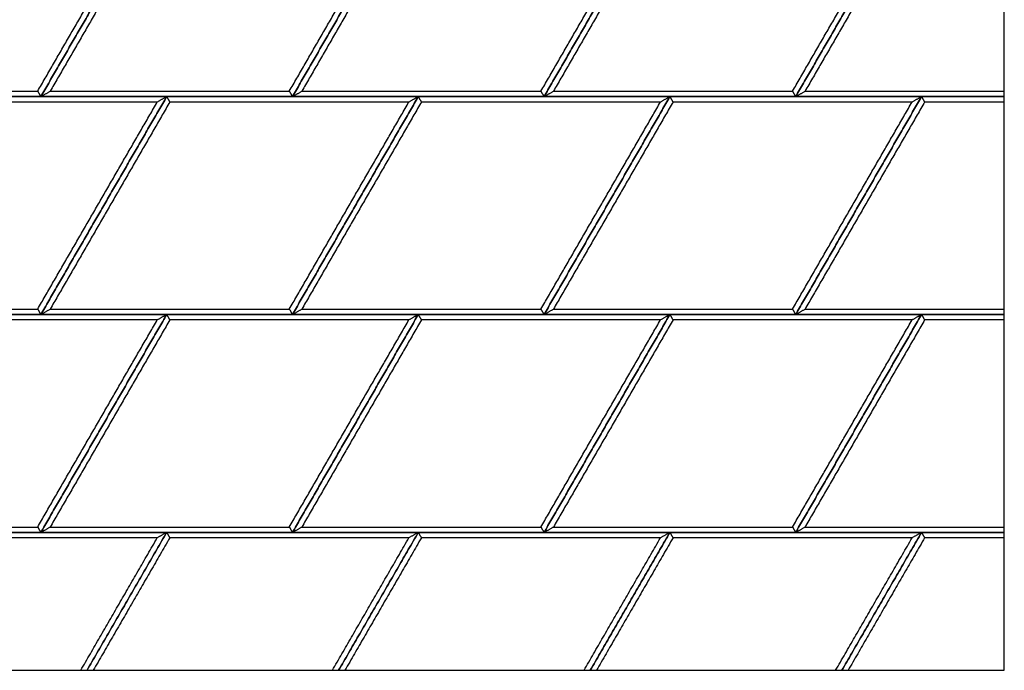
# Model space of a CAD drawing. Header units: millimetres. Extents: x 3130.24 to 3136.88, y 1607.75 to 1610.07.
# Tile 17 of 19: x 3136.1 to 3136.88, y 1607.75 to 1608.27. Entities that reach past the tile are written whole.
import ezdxf

# ---------------------------------------------------------------- set-up
doc = ezdxf.new("R2010")
doc.units = ezdxf.units.MM
doc.layers.add('Make2D', color=7, linetype='Continuous', true_color=0x000000)
doc.layers.add('Make2D$Visible$Curves', color=7, linetype='Continuous', true_color=0x000000)

# ---------------------------------------------------------------- blocks, each defined once
blk = doc.blocks.new('Cissus4')
at = {"layer": 'Make2D'}
blk.add_lwpolyline([(3136.87895, 1607.74874), (3136.87895, 1609.18103), (3135.44665, 1609.18103), (3135.44665, 1607.74874)], close=True, dxfattribs=at)
at = {"layer": 'Make2D$Visible$Curves', "color": 18, "lineweight": -3, "true_color": 0x000000}
for points, degree in [([(3136.11029, 1608.20926), (3136.15784, 1608.2916), (3136.20538, 1608.37395)], 2), ([(3136.21282, 1608.37824), (3136.1628, 1608.2916), (3136.11278, 1608.20496)], 2), ([(3136.11278, 1608.20496), (3136.1628, 1608.2916), (3136.21282, 1608.37824)], 2), ([(3136.2153, 1608.37395), (3136.16776, 1608.2916), (3136.12022, 1608.20926)], 2), ([(3136.31039, 1608.20926), (3136.35793, 1608.2916), (3136.40547, 1608.37395)], 2), ([(3136.31287, 1608.20496), (3136.36289, 1608.2916), (3136.41291, 1608.37824)], 2), ([(3136.41291, 1608.37824), (3136.36289, 1608.2916), (3136.31287, 1608.20496)], 2), ([(3136.41539, 1608.37395), (3136.36785, 1608.2916), (3136.32031, 1608.20926)], 2), ([(3136.51048, 1608.20926), (3136.55802, 1608.2916), (3136.60556, 1608.37395)], 2), ([(3136.51296, 1608.20496), (3136.56298, 1608.2916), (3136.613, 1608.37824)], 2), ([(3136.613, 1608.37824), (3136.56298, 1608.2916), (3136.51296, 1608.20496)], 2), ([(3136.61549, 1608.37395), (3136.56794, 1608.2916), (3136.5204, 1608.20926)], 2), ([(3136.71057, 1608.20926), (3136.75811, 1608.2916), (3136.80565, 1608.37395)], 2), ([(3136.8131, 1608.37824), (3136.76307, 1608.2916), (3136.71305, 1608.20496)], 2), ([(3136.71305, 1608.20496), (3136.76307, 1608.2916), (3136.8131, 1608.37824)], 2), ([(3136.81558, 1608.37395), (3136.76804, 1608.2916), (3136.72049, 1608.20926)], 2), ([(3135.92013, 1608.20926), (3136.01521, 1608.20926), (3136.11029, 1608.20926)], 2), ([(3136.11029, 1608.20926), (3136.11039, 1608.2091), (3136.11057, 1608.20878), (3136.11085, 1608.2083), (3136.11112, 1608.20782), (3136.1114, 1608.20735), (3136.11167, 1608.20687), (3136.11195, 1608.20639), (3136.11222, 1608.20591), (3136.1125, 1608.20544), (3136.11268, 1608.20512), (3136.11278, 1608.20496)], 3), ([(3136.11278, 1608.20496), (3136.11305, 1608.20512), (3136.1136, 1608.20544), (3136.11443, 1608.20591), (3136.11526, 1608.20639), (3136.11608, 1608.20687), (3136.11691, 1608.20735), (3136.11774, 1608.20782), (3136.11856, 1608.2083), (3136.11939, 1608.20878), (3136.11994, 1608.2091), (3136.12022, 1608.20926)], 3), ([(3136.12022, 1608.20926), (3136.2153, 1608.20926), (3136.31039, 1608.20926)], 2), ([(3136.31039, 1608.20926), (3136.31048, 1608.2091), (3136.31066, 1608.20878), (3136.31094, 1608.2083), (3136.31121, 1608.20782), (3136.31149, 1608.20735), (3136.31176, 1608.20687), (3136.31204, 1608.20639), (3136.31232, 1608.20591), (3136.31259, 1608.20544), (3136.31278, 1608.20512), (3136.31287, 1608.20496)], 3), ([(3136.31287, 1608.20496), (3136.31314, 1608.20512), (3136.31369, 1608.20544), (3136.31452, 1608.20591), (3136.31535, 1608.20639), (3136.31617, 1608.20687), (3136.317, 1608.20735), (3136.31783, 1608.20782), (3136.31866, 1608.2083), (3136.31948, 1608.20878), (3136.32003, 1608.2091), (3136.32031, 1608.20926)], 3), ([(3136.32031, 1608.20926), (3136.41539, 1608.20926), (3136.51048, 1608.20926)], 2), ([(3136.51048, 1608.20926), (3136.51057, 1608.2091), (3136.51075, 1608.20878), (3136.51103, 1608.2083), (3136.5113, 1608.20782), (3136.51158, 1608.20735), (3136.51186, 1608.20687), (3136.51213, 1608.20639), (3136.51241, 1608.20591), (3136.51268, 1608.20544), (3136.51287, 1608.20512), (3136.51296, 1608.20496)], 3), ([(3136.51296, 1608.20496), (3136.51323, 1608.20512), (3136.51379, 1608.20544), (3136.51461, 1608.20591), (3136.51544, 1608.20639), (3136.51627, 1608.20687), (3136.51709, 1608.20735), (3136.51792, 1608.20782), (3136.51875, 1608.2083), (3136.51957, 1608.20878), (3136.52013, 1608.2091), (3136.5204, 1608.20926)], 3), ([(3136.5204, 1608.20926), (3136.61549, 1608.20926), (3136.71057, 1608.20926)], 2), ([(3136.71057, 1608.20926), (3136.71066, 1608.2091), (3136.71085, 1608.20878), (3136.71112, 1608.2083), (3136.7114, 1608.20782), (3136.71167, 1608.20735), (3136.71195, 1608.20687), (3136.71222, 1608.20639), (3136.7125, 1608.20591), (3136.71277, 1608.20544), (3136.71296, 1608.20512), (3136.71305, 1608.20496)], 3), ([(3136.71305, 1608.20496), (3136.71333, 1608.20512), (3136.71388, 1608.20544), (3136.7147, 1608.20591), (3136.71553, 1608.20639), (3136.71636, 1608.20687), (3136.71719, 1608.20735), (3136.71801, 1608.20782), (3136.71884, 1608.2083), (3136.71967, 1608.20878), (3136.72022, 1608.2091), (3136.72049, 1608.20926)], 3), ([(3136.72049, 1608.20926), (3136.79972, 1608.20926), (3136.87895, 1608.20926)], 2), ([(3135.91268, 1608.20496), (3136.01273, 1608.20496), (3136.11278, 1608.20496)], 2), ([(3136.21282, 1608.20496), (3136.11278, 1608.20496), (3136.01273, 1608.20496)], 2), ([(3136.20538, 1608.20066), (3136.11029, 1608.20066), (3136.01521, 1608.20066)], 2), ([(3136.11029, 1608.03597), (3136.15784, 1608.11832), (3136.20538, 1608.20066)], 2), ([(3136.11278, 1608.20496), (3136.21282, 1608.20496), (3136.31287, 1608.20496)], 2), ([(3136.11278, 1608.03167), (3136.1628, 1608.11832), (3136.21282, 1608.20496)], 2), ([(3136.21282, 1608.20496), (3136.1628, 1608.11832), (3136.11278, 1608.03167)], 2), ([(3136.2153, 1608.20066), (3136.16776, 1608.11832), (3136.12022, 1608.03597)], 2), ([(3136.21282, 1608.20496), (3136.21255, 1608.2048), (3136.21199, 1608.20448), (3136.21117, 1608.204), (3136.21034, 1608.20353), (3136.20951, 1608.20305), (3136.20869, 1608.20257), (3136.20786, 1608.20209), (3136.20703, 1608.20162), (3136.20621, 1608.20114), (3136.20565, 1608.20082), (3136.20538, 1608.20066)], 3), ([(3136.21282, 1608.20496), (3136.21291, 1608.2048), (3136.2131, 1608.20448), (3136.21337, 1608.204), (3136.21365, 1608.20353), (3136.21392, 1608.20305), (3136.2142, 1608.20257), (3136.21447, 1608.20209), (3136.21475, 1608.20162), (3136.21503, 1608.20114), (3136.21521, 1608.20082), (3136.2153, 1608.20066)], 3), ([(3136.41291, 1608.20496), (3136.31287, 1608.20496), (3136.21282, 1608.20496)], 2), ([(3136.40547, 1608.20066), (3136.31039, 1608.20066), (3136.2153, 1608.20066)], 2), ([(3136.31039, 1608.03597), (3136.35793, 1608.11832), (3136.40547, 1608.20066)], 2), ([(3136.31287, 1608.03167), (3136.36289, 1608.11832), (3136.41291, 1608.20496)], 2), ([(3136.31287, 1608.20496), (3136.41291, 1608.20496), (3136.51296, 1608.20496)], 2), ([(3136.41291, 1608.20496), (3136.36289, 1608.11832), (3136.31287, 1608.03167)], 2), ([(3136.41539, 1608.20066), (3136.36785, 1608.11832), (3136.32031, 1608.03597)], 2), ([(3136.41291, 1608.20496), (3136.41264, 1608.2048), (3136.41209, 1608.20448), (3136.41126, 1608.204), (3136.41043, 1608.20353), (3136.40961, 1608.20305), (3136.40878, 1608.20257), (3136.40795, 1608.20209), (3136.40712, 1608.20162), (3136.4063, 1608.20114), (3136.40575, 1608.20082), (3136.40547, 1608.20066)], 3), ([(3136.41291, 1608.20496), (3136.413, 1608.2048), (3136.41319, 1608.20448), (3136.41346, 1608.204), (3136.41374, 1608.20353), (3136.41402, 1608.20305), (3136.41429, 1608.20257), (3136.41457, 1608.20209), (3136.41484, 1608.20162), (3136.41512, 1608.20114), (3136.4153, 1608.20082), (3136.41539, 1608.20066)], 3), ([(3136.613, 1608.20496), (3136.51296, 1608.20496), (3136.41291, 1608.20496)], 2), ([(3136.60556, 1608.20066), (3136.51048, 1608.20066), (3136.41539, 1608.20066)], 2), ([(3136.51048, 1608.03597), (3136.55802, 1608.11832), (3136.60556, 1608.20066)], 2), ([(3136.51296, 1608.03167), (3136.56298, 1608.11832), (3136.613, 1608.20496)], 2), ([(3136.613, 1608.20496), (3136.56298, 1608.11832), (3136.51296, 1608.03167)], 2), ([(3136.51296, 1608.20496), (3136.613, 1608.20496), (3136.71305, 1608.20496)], 2), ([(3136.61549, 1608.20066), (3136.56794, 1608.11832), (3136.5204, 1608.03597)], 2), ([(3136.613, 1608.20496), (3136.61273, 1608.2048), (3136.61218, 1608.20448), (3136.61135, 1608.204), (3136.61052, 1608.20353), (3136.6097, 1608.20305), (3136.60887, 1608.20257), (3136.60804, 1608.20209), (3136.60722, 1608.20162), (3136.60639, 1608.20114), (3136.60584, 1608.20082), (3136.60556, 1608.20066)], 3), ([(3136.613, 1608.20496), (3136.6131, 1608.2048), (3136.61328, 1608.20448), (3136.61356, 1608.204), (3136.61383, 1608.20353), (3136.61411, 1608.20305), (3136.61438, 1608.20257), (3136.61466, 1608.20209), (3136.61493, 1608.20162), (3136.61521, 1608.20114), (3136.61539, 1608.20082), (3136.61549, 1608.20066)], 3), ([(3136.8131, 1608.20496), (3136.71305, 1608.20496), (3136.613, 1608.20496)], 2), ([(3136.80565, 1608.20066), (3136.71057, 1608.20066), (3136.61549, 1608.20066)], 2), ([(3136.71057, 1608.03597), (3136.75811, 1608.11832), (3136.80565, 1608.20066)], 2), ([(3136.71305, 1608.03167), (3136.76307, 1608.11832), (3136.8131, 1608.20496)], 2), ([(3136.8131, 1608.20496), (3136.76307, 1608.11832), (3136.71305, 1608.03167)], 2), ([(3136.71305, 1608.20496), (3136.796, 1608.20496), (3136.87895, 1608.20496)], 2), ([(3136.81558, 1608.20066), (3136.76804, 1608.11832), (3136.72049, 1608.03597)], 2), ([(3136.8131, 1608.20496), (3136.81282, 1608.2048), (3136.81227, 1608.20448), (3136.81144, 1608.204), (3136.81062, 1608.20353), (3136.80979, 1608.20305), (3136.80896, 1608.20257), (3136.80813, 1608.20209), (3136.80731, 1608.20162), (3136.80648, 1608.20114), (3136.80593, 1608.20082), (3136.80565, 1608.20066)], 3), ([(3136.8131, 1608.20496), (3136.81319, 1608.2048), (3136.81337, 1608.20448), (3136.81365, 1608.204), (3136.81392, 1608.20353), (3136.8142, 1608.20305), (3136.81447, 1608.20257), (3136.81475, 1608.20209), (3136.81503, 1608.20162), (3136.8153, 1608.20114), (3136.81549, 1608.20082), (3136.81558, 1608.20066)], 3), ([(3136.87895, 1608.20496), (3136.84602, 1608.20496), (3136.8131, 1608.20496)], 2), ([(3136.87895, 1608.20066), (3136.84726, 1608.20066), (3136.81558, 1608.20066)], 2), ([(3135.92013, 1608.03597), (3136.01521, 1608.03597), (3136.11029, 1608.03597)], 2), ([(3136.11029, 1608.03597), (3136.11039, 1608.03581), (3136.11057, 1608.03549), (3136.11085, 1608.03502), (3136.11112, 1608.03454), (3136.1114, 1608.03406), (3136.11167, 1608.03358), (3136.11195, 1608.03311), (3136.11222, 1608.03263), (3136.1125, 1608.03215), (3136.11268, 1608.03183), (3136.11278, 1608.03167)], 3), ([(3136.11278, 1608.03167), (3136.11305, 1608.03183), (3136.1136, 1608.03215), (3136.11443, 1608.03263), (3136.11526, 1608.03311), (3136.11608, 1608.03358), (3136.11691, 1608.03406), (3136.11774, 1608.03454), (3136.11856, 1608.03502), (3136.11939, 1608.03549), (3136.11994, 1608.03581), (3136.12022, 1608.03597)], 3), ([(3136.12022, 1608.03597), (3136.2153, 1608.03597), (3136.31039, 1608.03597)], 2), ([(3136.31039, 1608.03597), (3136.31048, 1608.03581), (3136.31066, 1608.03549), (3136.31094, 1608.03502), (3136.31121, 1608.03454), (3136.31149, 1608.03406), (3136.31176, 1608.03358), (3136.31204, 1608.03311), (3136.31232, 1608.03263), (3136.31259, 1608.03215), (3136.31278, 1608.03183), (3136.31287, 1608.03167)], 3), ([(3136.31287, 1608.03167), (3136.31314, 1608.03183), (3136.31369, 1608.03215), (3136.31452, 1608.03263), (3136.31535, 1608.03311), (3136.31617, 1608.03358), (3136.317, 1608.03406), (3136.31783, 1608.03454), (3136.31866, 1608.03502), (3136.31948, 1608.03549), (3136.32003, 1608.03581), (3136.32031, 1608.03597)], 3), ([(3136.32031, 1608.03597), (3136.41539, 1608.03597), (3136.51048, 1608.03597)], 2), ([(3136.51048, 1608.03597), (3136.51057, 1608.03581), (3136.51075, 1608.03549), (3136.51103, 1608.03502), (3136.5113, 1608.03454), (3136.51158, 1608.03406), (3136.51186, 1608.03358), (3136.51213, 1608.03311), (3136.51241, 1608.03263), (3136.51268, 1608.03215), (3136.51287, 1608.03183), (3136.51296, 1608.03167)], 3), ([(3136.51296, 1608.03167), (3136.51323, 1608.03183), (3136.51379, 1608.03215), (3136.51461, 1608.03263), (3136.51544, 1608.03311), (3136.51627, 1608.03358), (3136.51709, 1608.03406), (3136.51792, 1608.03454), (3136.51875, 1608.03502), (3136.51957, 1608.03549), (3136.52013, 1608.03581), (3136.5204, 1608.03597)], 3), ([(3136.5204, 1608.03597), (3136.61549, 1608.03597), (3136.71057, 1608.03597)], 2), ([(3136.71057, 1608.03597), (3136.71066, 1608.03581), (3136.71085, 1608.03549), (3136.71112, 1608.03502), (3136.7114, 1608.03454), (3136.71167, 1608.03406), (3136.71195, 1608.03358), (3136.71222, 1608.03311), (3136.7125, 1608.03263), (3136.71277, 1608.03215), (3136.71296, 1608.03183), (3136.71305, 1608.03167)], 3), ([(3136.71305, 1608.03167), (3136.71333, 1608.03183), (3136.71388, 1608.03215), (3136.7147, 1608.03263), (3136.71553, 1608.03311), (3136.71636, 1608.03358), (3136.71719, 1608.03406), (3136.71801, 1608.03454), (3136.71884, 1608.03502), (3136.71967, 1608.03549), (3136.72022, 1608.03581), (3136.72049, 1608.03597)], 3), ([(3136.72049, 1608.03597), (3136.79972, 1608.03597), (3136.87895, 1608.03597)], 2), ([(3135.91268, 1608.03167), (3136.01273, 1608.03167), (3136.11278, 1608.03167)], 2), ([(3136.21282, 1608.03167), (3136.11278, 1608.03167), (3136.01273, 1608.03167)], 2), ([(3136.20538, 1608.02738), (3136.11029, 1608.02738), (3136.01521, 1608.02738)], 2), ([(3136.11029, 1607.86269), (3136.15784, 1607.94503), (3136.20538, 1608.02738)], 2), ([(3136.21282, 1608.03167), (3136.1628, 1607.94503), (3136.11278, 1607.85839)], 2), ([(3136.11278, 1607.85839), (3136.1628, 1607.94503), (3136.21282, 1608.03167)], 2), ([(3136.11278, 1608.03167), (3136.21282, 1608.03167), (3136.31287, 1608.03167)], 2), ([(3136.2153, 1608.02738), (3136.16776, 1607.94503), (3136.12022, 1607.86269)], 2), ([(3136.21282, 1608.03167), (3136.21255, 1608.03152), (3136.21199, 1608.0312), (3136.21117, 1608.03072), (3136.21034, 1608.03024), (3136.20951, 1608.02977), (3136.20869, 1608.02929), (3136.20786, 1608.02881), (3136.20703, 1608.02833), (3136.20621, 1608.02786), (3136.20565, 1608.02754), (3136.20538, 1608.02738)], 3), ([(3136.21282, 1608.03167), (3136.21291, 1608.03152), (3136.2131, 1608.0312), (3136.21337, 1608.03072), (3136.21365, 1608.03024), (3136.21392, 1608.02977), (3136.2142, 1608.02929), (3136.21447, 1608.02881), (3136.21475, 1608.02833), (3136.21503, 1608.02786), (3136.21521, 1608.02754), (3136.2153, 1608.02738)], 3), ([(3136.41291, 1608.03167), (3136.31287, 1608.03167), (3136.21282, 1608.03167)], 2), ([(3136.40547, 1608.02738), (3136.31039, 1608.02738), (3136.2153, 1608.02738)], 2), ([(3136.31039, 1607.86269), (3136.35793, 1607.94503), (3136.40547, 1608.02738)], 2), ([(3136.31287, 1607.85839), (3136.36289, 1607.94503), (3136.41291, 1608.03167)], 2), ([(3136.41291, 1608.03167), (3136.36289, 1607.94503), (3136.31287, 1607.85839)], 2), ([(3136.31287, 1608.03167), (3136.41291, 1608.03167), (3136.51296, 1608.03167)], 2), ([(3136.41539, 1608.02738), (3136.36785, 1607.94503), (3136.32031, 1607.86269)], 2), ([(3136.41291, 1608.03167), (3136.41264, 1608.03152), (3136.41209, 1608.0312), (3136.41126, 1608.03072), (3136.41043, 1608.03024), (3136.40961, 1608.02977), (3136.40878, 1608.02929), (3136.40795, 1608.02881), (3136.40712, 1608.02833), (3136.4063, 1608.02786), (3136.40575, 1608.02754), (3136.40547, 1608.02738)], 3), ([(3136.41291, 1608.03167), (3136.413, 1608.03152), (3136.41319, 1608.0312), (3136.41346, 1608.03072), (3136.41374, 1608.03024), (3136.41402, 1608.02977), (3136.41429, 1608.02929), (3136.41457, 1608.02881), (3136.41484, 1608.02833), (3136.41512, 1608.02786), (3136.4153, 1608.02754), (3136.41539, 1608.02738)], 3), ([(3136.613, 1608.03167), (3136.51296, 1608.03167), (3136.41291, 1608.03167)], 2), ([(3136.60556, 1608.02738), (3136.51048, 1608.02738), (3136.41539, 1608.02738)], 2), ([(3136.51048, 1607.86269), (3136.55802, 1607.94503), (3136.60556, 1608.02738)], 2), ([(3136.51296, 1607.85839), (3136.56298, 1607.94503), (3136.613, 1608.03167)], 2), ([(3136.613, 1608.03167), (3136.56298, 1607.94503), (3136.51296, 1607.85839)], 2), ([(3136.51296, 1608.03167), (3136.613, 1608.03167), (3136.71305, 1608.03167)], 2), ([(3136.61549, 1608.02738), (3136.56794, 1607.94503), (3136.5204, 1607.86269)], 2), ([(3136.613, 1608.03167), (3136.61273, 1608.03152), (3136.61218, 1608.0312), (3136.61135, 1608.03072), (3136.61052, 1608.03024), (3136.6097, 1608.02977), (3136.60887, 1608.02929), (3136.60804, 1608.02881), (3136.60722, 1608.02833), (3136.60639, 1608.02786), (3136.60584, 1608.02754), (3136.60556, 1608.02738)], 3), ([(3136.8131, 1608.03167), (3136.71305, 1608.03167), (3136.613, 1608.03167)], 2), ([(3136.613, 1608.03167), (3136.6131, 1608.03152), (3136.61328, 1608.0312), (3136.61356, 1608.03072), (3136.61383, 1608.03024), (3136.61411, 1608.02977), (3136.61438, 1608.02929), (3136.61466, 1608.02881), (3136.61493, 1608.02833), (3136.61521, 1608.02786), (3136.61539, 1608.02754), (3136.61549, 1608.02738)], 3), ([(3136.80565, 1608.02738), (3136.71057, 1608.02738), (3136.61549, 1608.02738)], 2), ([(3136.71057, 1607.86269), (3136.75811, 1607.94503), (3136.80565, 1608.02738)], 2), ([(3136.8131, 1608.03167), (3136.76307, 1607.94503), (3136.71305, 1607.85839)], 2), ([(3136.71305, 1607.85839), (3136.76307, 1607.94503), (3136.8131, 1608.03167)], 2), ([(3136.71305, 1608.03167), (3136.796, 1608.03167), (3136.87895, 1608.03167)], 2), ([(3136.81558, 1608.02738), (3136.76804, 1607.94503), (3136.72049, 1607.86269)], 2), ([(3136.8131, 1608.03167), (3136.81282, 1608.03152), (3136.81227, 1608.0312), (3136.81144, 1608.03072), (3136.81062, 1608.03024), (3136.80979, 1608.02977), (3136.80896, 1608.02929), (3136.80813, 1608.02881), (3136.80731, 1608.02833), (3136.80648, 1608.02786), (3136.80593, 1608.02754), (3136.80565, 1608.02738)], 3), ([(3136.8131, 1608.03167), (3136.81319, 1608.03152), (3136.81337, 1608.0312), (3136.81365, 1608.03072), (3136.81392, 1608.03024), (3136.8142, 1608.02977), (3136.81447, 1608.02929), (3136.81475, 1608.02881), (3136.81503, 1608.02833), (3136.8153, 1608.02786), (3136.81549, 1608.02754), (3136.81558, 1608.02738)], 3), ([(3136.87895, 1608.03167), (3136.84602, 1608.03167), (3136.8131, 1608.03167)], 2), ([(3136.87895, 1608.02738), (3136.84726, 1608.02738), (3136.81558, 1608.02738)], 2), ([(3135.92013, 1607.86269), (3136.01521, 1607.86269), (3136.11029, 1607.86269)], 2), ([(3136.11029, 1607.86269), (3136.11039, 1607.86253), (3136.11057, 1607.86221), (3136.11085, 1607.86173), (3136.11112, 1607.86125), (3136.1114, 1607.86078), (3136.11167, 1607.8603), (3136.11195, 1607.85982), (3136.11222, 1607.85934), (3136.1125, 1607.85887), (3136.11268, 1607.85855), (3136.11278, 1607.85839)], 3), ([(3136.11278, 1607.85839), (3136.11305, 1607.85855), (3136.1136, 1607.85887), (3136.11443, 1607.85934), (3136.11526, 1607.85982), (3136.11608, 1607.8603), (3136.11691, 1607.86078), (3136.11774, 1607.86125), (3136.11856, 1607.86173), (3136.11939, 1607.86221), (3136.11994, 1607.86253), (3136.12022, 1607.86269)], 3), ([(3136.12022, 1607.86269), (3136.2153, 1607.86269), (3136.31039, 1607.86269)], 2), ([(3136.31039, 1607.86269), (3136.31048, 1607.86253), (3136.31066, 1607.86221), (3136.31094, 1607.86173), (3136.31121, 1607.86125), (3136.31149, 1607.86078), (3136.31176, 1607.8603), (3136.31204, 1607.85982), (3136.31232, 1607.85934), (3136.31259, 1607.85887), (3136.31278, 1607.85855), (3136.31287, 1607.85839)], 3), ([(3136.31287, 1607.85839), (3136.31314, 1607.85855), (3136.31369, 1607.85887), (3136.31452, 1607.85934), (3136.31535, 1607.85982), (3136.31617, 1607.8603), (3136.317, 1607.86078), (3136.31783, 1607.86125), (3136.31866, 1607.86173), (3136.31948, 1607.86221), (3136.32003, 1607.86253), (3136.32031, 1607.86269)], 3), ([(3136.32031, 1607.86269), (3136.41539, 1607.86269), (3136.51048, 1607.86269)], 2), ([(3136.51048, 1607.86269), (3136.51057, 1607.86253), (3136.51075, 1607.86221), (3136.51103, 1607.86173), (3136.5113, 1607.86125), (3136.51158, 1607.86078), (3136.51186, 1607.8603), (3136.51213, 1607.85982), (3136.51241, 1607.85934), (3136.51268, 1607.85887), (3136.51287, 1607.85855), (3136.51296, 1607.85839)], 3), ([(3136.51296, 1607.85839), (3136.51323, 1607.85855), (3136.51379, 1607.85887), (3136.51461, 1607.85934), (3136.51544, 1607.85982), (3136.51627, 1607.8603), (3136.51709, 1607.86078), (3136.51792, 1607.86125), (3136.51875, 1607.86173), (3136.51957, 1607.86221), (3136.52013, 1607.86253), (3136.5204, 1607.86269)], 3), ([(3136.5204, 1607.86269), (3136.61549, 1607.86269), (3136.71057, 1607.86269)], 2), ([(3136.71057, 1607.86269), (3136.71066, 1607.86253), (3136.71085, 1607.86221), (3136.71112, 1607.86173), (3136.7114, 1607.86125), (3136.71167, 1607.86078), (3136.71195, 1607.8603), (3136.71222, 1607.85982), (3136.7125, 1607.85934), (3136.71277, 1607.85887), (3136.71296, 1607.85855), (3136.71305, 1607.85839)], 3), ([(3136.71305, 1607.85839), (3136.71333, 1607.85855), (3136.71388, 1607.85887), (3136.7147, 1607.85934), (3136.71553, 1607.85982), (3136.71636, 1607.8603), (3136.71719, 1607.86078), (3136.71801, 1607.86125), (3136.71884, 1607.86173), (3136.71967, 1607.86221), (3136.72022, 1607.86253), (3136.72049, 1607.86269)], 3), ([(3136.72049, 1607.86269), (3136.79972, 1607.86269), (3136.87895, 1607.86269)], 2), ([(3135.91268, 1607.85839), (3136.01273, 1607.85839), (3136.11278, 1607.85839)], 2), ([(3136.21282, 1607.85839), (3136.11278, 1607.85839), (3136.01273, 1607.85839)], 2), ([(3136.11278, 1607.85839), (3136.21282, 1607.85839), (3136.31287, 1607.85839)], 2), ([(3136.14951, 1607.74874), (3136.18117, 1607.80356), (3136.21282, 1607.85839)], 2), ([(3136.21282, 1607.85839), (3136.18117, 1607.80356), (3136.14951, 1607.74874)], 2), ([(3136.21282, 1607.85839), (3136.21255, 1607.85823), (3136.21199, 1607.85791), (3136.21117, 1607.85744), (3136.21034, 1607.85696), (3136.20951, 1607.85648), (3136.20869, 1607.856), (3136.20786, 1607.85553), (3136.20703, 1607.85505), (3136.20621, 1607.85457), (3136.20565, 1607.85425), (3136.20538, 1607.85409)], 3), ([(3136.21282, 1607.85839), (3136.21291, 1607.85823), (3136.2131, 1607.85791), (3136.21337, 1607.85744), (3136.21365, 1607.85696), (3136.21392, 1607.85648), (3136.2142, 1607.856), (3136.21447, 1607.85553), (3136.21475, 1607.85505), (3136.21503, 1607.85457), (3136.21521, 1607.85425), (3136.2153, 1607.85409)], 3), ([(3136.41291, 1607.85839), (3136.31287, 1607.85839), (3136.21282, 1607.85839)], 2), ([(3136.31287, 1607.85839), (3136.41291, 1607.85839), (3136.51296, 1607.85839)], 2), ([(3136.34961, 1607.74874), (3136.38126, 1607.80356), (3136.41291, 1607.85839)], 2), ([(3136.41291, 1607.85839), (3136.38126, 1607.80356), (3136.34961, 1607.74874)], 2), ([(3136.41291, 1607.85839), (3136.41264, 1607.85823), (3136.41209, 1607.85791), (3136.41126, 1607.85744), (3136.41043, 1607.85696), (3136.40961, 1607.85648), (3136.40878, 1607.856), (3136.40795, 1607.85553), (3136.40712, 1607.85505), (3136.4063, 1607.85457), (3136.40575, 1607.85425), (3136.40547, 1607.85409)], 3), ([(3136.41291, 1607.85839), (3136.413, 1607.85823), (3136.41319, 1607.85791), (3136.41346, 1607.85744), (3136.41374, 1607.85696), (3136.41402, 1607.85648), (3136.41429, 1607.856), (3136.41457, 1607.85553), (3136.41484, 1607.85505), (3136.41512, 1607.85457), (3136.4153, 1607.85425), (3136.41539, 1607.85409)], 3), ([(3136.613, 1607.85839), (3136.51296, 1607.85839), (3136.41291, 1607.85839)], 2), ([(3136.51296, 1607.85839), (3136.613, 1607.85839), (3136.71305, 1607.85839)], 2), ([(3136.5497, 1607.74874), (3136.58135, 1607.80356), (3136.613, 1607.85839)], 2), ([(3136.613, 1607.85839), (3136.58135, 1607.80356), (3136.5497, 1607.74874)], 2), ([(3136.613, 1607.85839), (3136.61273, 1607.85823), (3136.61218, 1607.85791), (3136.61135, 1607.85744), (3136.61052, 1607.85696), (3136.6097, 1607.85648), (3136.60887, 1607.856), (3136.60804, 1607.85553), (3136.60722, 1607.85505), (3136.60639, 1607.85457), (3136.60584, 1607.85425), (3136.60556, 1607.85409)], 3), ([(3136.613, 1607.85839), (3136.6131, 1607.85823), (3136.61328, 1607.85791), (3136.61356, 1607.85744), (3136.61383, 1607.85696), (3136.61411, 1607.85648), (3136.61438, 1607.856), (3136.61466, 1607.85553), (3136.61493, 1607.85505), (3136.61521, 1607.85457), (3136.61539, 1607.85425), (3136.61549, 1607.85409)], 3), ([(3136.8131, 1607.85839), (3136.71305, 1607.85839), (3136.613, 1607.85839)], 2), ([(3136.71305, 1607.85839), (3136.796, 1607.85839), (3136.87895, 1607.85839)], 2), ([(3136.74979, 1607.74874), (3136.78144, 1607.80356), (3136.8131, 1607.85839)], 2), ([(3136.8131, 1607.85839), (3136.78144, 1607.80356), (3136.74979, 1607.74874)], 2), ([(3136.8131, 1607.85839), (3136.81282, 1607.85823), (3136.81227, 1607.85791), (3136.81144, 1607.85744), (3136.81062, 1607.85696), (3136.80979, 1607.85648), (3136.80896, 1607.856), (3136.80813, 1607.85553), (3136.80731, 1607.85505), (3136.80648, 1607.85457), (3136.80593, 1607.85425), (3136.80565, 1607.85409)], 3), ([(3136.8131, 1607.85839), (3136.81319, 1607.85823), (3136.81337, 1607.85791), (3136.81365, 1607.85744), (3136.81392, 1607.85696), (3136.8142, 1607.85648), (3136.81447, 1607.856), (3136.81475, 1607.85553), (3136.81503, 1607.85505), (3136.8153, 1607.85457), (3136.81549, 1607.85425), (3136.81558, 1607.85409)], 3), ([(3136.87895, 1607.85839), (3136.84602, 1607.85839), (3136.8131, 1607.85839)], 2), ([(3136.20538, 1607.85409), (3136.11029, 1607.85409), (3136.01521, 1607.85409)], 2), ([(3136.14455, 1607.74874), (3136.17497, 1607.80142), (3136.20538, 1607.85409)], 2), ([(3136.2153, 1607.85409), (3136.18489, 1607.80142), (3136.15447, 1607.74874)], 2), ([(3136.40547, 1607.85409), (3136.31039, 1607.85409), (3136.2153, 1607.85409)], 2), ([(3136.34464, 1607.74874), (3136.37506, 1607.80142), (3136.40547, 1607.85409)], 2), ([(3136.41539, 1607.85409), (3136.38498, 1607.80142), (3136.35457, 1607.74874)], 2), ([(3136.60556, 1607.85409), (3136.51048, 1607.85409), (3136.41539, 1607.85409)], 2), ([(3136.54474, 1607.74874), (3136.57515, 1607.80142), (3136.60556, 1607.85409)], 2), ([(3136.61549, 1607.85409), (3136.58507, 1607.80142), (3136.55466, 1607.74874)], 2), ([(3136.80565, 1607.85409), (3136.71057, 1607.85409), (3136.61549, 1607.85409)], 2), ([(3136.74483, 1607.74874), (3136.77524, 1607.80142), (3136.80565, 1607.85409)], 2), ([(3136.81558, 1607.85409), (3136.78516, 1607.80142), (3136.75475, 1607.74874)], 2), ([(3136.87895, 1607.85409), (3136.84726, 1607.85409), (3136.81558, 1607.85409)], 2)]:
    blk.add_open_spline(points, degree=degree, dxfattribs=at)

msp = doc.modelspace()

# ---------------------------------------------------------------- block references
msp.add_blockref('Cissus4', (0, 0))

doc.saveas('drawing.dxf')
